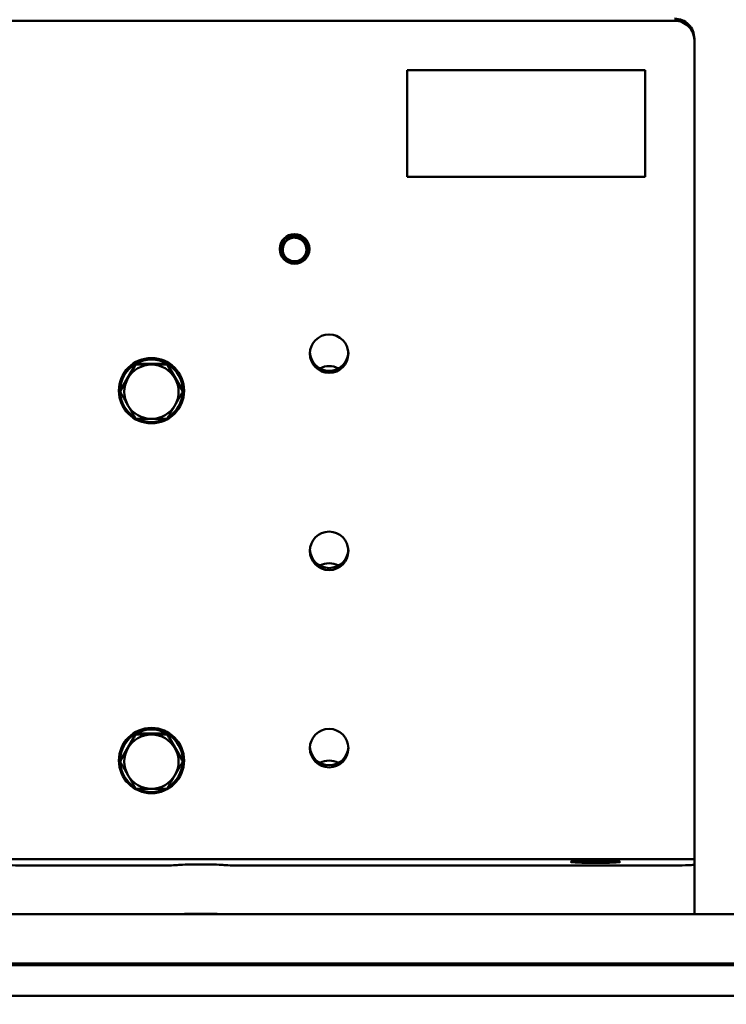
# Model space of a CAD drawing. Header units: millimetres. Extents: x 0 to 63075, y 0 to 44550.
# Tile 38 of 49: x 51834 to 52550, y 34001 to 34999. Entities that reach past the tile are written whole.
import ezdxf

# ---------------------------------------------------------------- set-up
doc = ezdxf.new("R2010")
doc.units = ezdxf.units.MM
doc.header["$LTSCALE"] = 75
for name, color, linetype, lineweight in [('Dimension (ISO)', 7, 'Continuous', 25), ('Sketch Geometry (ISO)', 7, 'Continuous', 25), ('Symbol (ISO)', 7, 'Continuous', 25), ('Visible (ISO)', 7, 'Continuous', 50)]:
    doc.layers.add(name, color=color, linetype=linetype, lineweight=lineweight)
doc.styles.add('Note Text (ISO)', font='tahoma.ttf')
doc.dimstyles.new('Default (ISO)', dxfattribs={"dimscale": 75, "dimtxt": 2, "dimasz": 2.5, "dimexe": 3.175, "dimexo": 0, "dimgap": 0.762, "dimtad": 1, "dimrnd": 1e-08, "dimtxsty": 'Note Text (ISO)', "dimcen": 0.09, "dimdle": 10, "dimclrd": 256, "dimclre": 256, "dimclrt": 256, "dimazin": 2, "dimtfac": 1, "dimtmove": 0, "dimatfit": 3, "dimfxl": 1, "dimtolj": 1, "dimtzin": 0, "dimlwd": -1, "dimlwe": -1, "dimarcsym": 0})
doc.dimstyles.new('Default - Method 1b (ISO)$7', dxfattribs={"dimscale": 75, "dimtxt": 2, "dimasz": 2.5, "dimexe": 3.175, "dimexo": 0, "dimgap": 0.762, "dimtad": 1, "dimtoh": 1, "dimrnd": 1e-08, "dimtxsty": 'Note Text (ISO)', "dimcen": 0.09, "dimdle": 10, "dimclrd": 256, "dimclre": 256, "dimclrt": 256, "dimazin": 2, "dimtfac": 1.75, "dimtmove": 0, "dimatfit": 3, "dimfxl": 1, "dimtolj": 1, "dimlwd": -1, "dimlwe": -1, "dimarcsym": 0})

# ---------------------------------------------------------------- blocks, each defined once
blk = doc.blocks.new('*D68')
at = {"layer": 'Defpoints', "color": 0, "transparency": 16777216}
for p in [(48314.47, 36205.1), (52222.5, 36212.4), (50500, 35638.91), (50265.42, 34962.22)]:
    blk.add_point(p, dxfattribs=at)
at = {"layer": 'Dimension (ISO)', "transparency": 16777216}
blk.add_arc((50265.42, 34962.22), 716.2, 47.61356, 132.45693, dxfattribs=at)
for points in [[(49805.89, 35470.52), (49758.03, 35510.71), (49661.38, 35347.03)], [(50772.13, 35511.34), (50724.32, 35471.09), (50868.98, 35347.77)]]:
    blk.add_solid(points, dxfattribs=at)
at = {"layer": 'Dimension (ISO)', "transparency": 16777216, "insert": (49979.22, 35933.64), "char_height": 150, "attachment_point": 1, "rotation": 0.03524, "style": 'Note Text (ISO)'}
blk.add_mtext('\\A1;(115°)', dxfattribs=at)

msp = doc.modelspace()

# ---------------------------------------------------------------- linework, layer by layer
at = {"layer": 'Sketch Geometry (ISO)', "color": 7, "linetype": 'Continuous', "lineweight": 5}
msp.add_circle((50267.4174, 36309.6789), 1955.7484, dxfattribs=at)
at = {"layer": 'Visible (ISO)'}
for p, q in [((51125.7242, 34997.7586), (52497.44, 34997.7586)), ((52517.44, 34977.777), (52517.44, 34979.9226)), ((52517.44, 34977.777), (52517.44, 34148.5416)), ((52226.6114, 34839.5261), (52226.6114, 34947.8047)), ((52226.6114, 34947.8047), (52467.44, 34947.8047)), ((52467.44, 34947.8047), (52467.44, 34839.5261)), ((52467.44, 34839.5261), (52226.6114, 34839.5261)), ((52099.4276, 34771.2121), (52110.058, 34780.0919)), ((52110.058, 34780.0919), (52110.058, 34779.7431)), ((52110.058, 34780.0919), (52123.0704, 34775.334)), ((52099.4276, 34771.2121), (52099.4276, 34770.8633)), ((52123.0704, 34775.334), (52125.4523, 34761.6965)), ((52123.0704, 34775.334), (52123.0704, 34774.9853)), ((52097.44, 34766.5208), (52097.44, 34766.6174)), ((52125.4523, 34761.6965), (52125.4523, 34761.3477)), ((52127.44, 34766.5208), (52127.44, 34766.6174)), ((51935.6857, 34622.8551), (51951.5628, 34650.3298)), ((51951.5628, 34650.3298), (51951.5628, 34649.504)), ((51951.5628, 34650.3298), (51983.3171, 34650.3298)), ((51983.3171, 34650.3298), (51999.1942, 34622.8551)), ((51983.3171, 34650.3298), (51983.3171, 34649.504)), ((51934.44, 34622.9431), (51934.44, 34623.104)), ((51935.6857, 34622.8551), (51935.6857, 34622.0294)), ((51999.1942, 34622.8551), (51999.1942, 34622.0294)), ((52000.44, 34622.9431), (52000.44, 34623.104)), ((51935.6857, 34248.2006), (51951.5628, 34275.6752)), ((51951.5628, 34275.6752), (51951.5628, 34274.8494)), ((51951.5628, 34275.6752), (51983.3171, 34275.6752)), ((51983.3171, 34275.6752), (51999.1942, 34248.2006)), ((51983.3171, 34275.6752), (51983.3171, 34274.8494)), ((51934.44, 34248.2885), (51934.44, 34248.4494)), ((51935.6857, 34248.2006), (51935.6857, 34247.3748)), ((51999.1942, 34248.2006), (51999.1942, 34247.3748)), ((52000.44, 34248.2885), (52000.44, 34248.4494)), ((51762.44, 34148.5416), (52517.44, 34148.5416)), ((51977.1287, 34142.1048), (51837.44, 34142.1048)), ((52497.44, 34142.1048), (52057.7513, 34142.1048)), ((52517.44, 34148.5416), (52517.44, 34142.9631)), ((52517.44, 34093.0091), (52517.44, 34142.9631)), ((47767.44, 34092.7595), (52767.44, 34092.7595)), ((47767.44, 34042.7596), (52767.44, 34042.7596)), ((52767.44, 34041.0419), (47767.44, 34041.0419)), ((52767.44, 34010.1049), (47767.44, 34010.1049))]:
    msp.add_line(p, q, dxfattribs=at)
for centre, major_axis, ratio, start_param, end_param in [((52497.44, 34979.9226), (20, 0), 0.99907888, 0, 1.57079633), ((52497.44, 34977.777), (20, 0), 0.99907888, 0, 1.57079633), ((52112.44, 34766.6174), (15, 0), 0.99907888, 0, 3.14159265), ((52112.44, 34766.0595), (-12, 0), 0.99907888, 4.36155273, 5.40875028), ((52112.44, 34766.0595), (-12, 0), 0.99907888, 5.40875028, 6.45594783), ((52112.44, 34766.0595), (12, 0), 0.99907888, 0.17276252, 1.21996008), ((52112.44, 34766.0595), (12, 0), 0.99907888, 5.40875028, 6.45594783), ((52112.44, 34766.0595), (-12, 0), 0.99907888, 0.17276252, 1.21996008), ((52112.44, 34766.0595), (12, 0), 0.99907888, 4.36155273, 5.40875028), ((52147.44, 34662.7151), (-19.5, 0), 0.99907888, 0.05509331, 3.08649934), ((51967.44, 34623.104), (33, 0), 0.99907888, 0, 3.14159265), ((51967.44, 34622.8895), (-31.75, 0), 0.99907888, 3.14074357, 6.28403439), ((51967.44, 34621.924), (-27.5, 0), 0.99907888, 4.71238898, 5.75958653), ((51967.44, 34621.924), (-27.5, 0), 0.99907888, 3.66519143, 4.71238898), ((52147.44, 34628.5235), (19.5, 0), 0.99907888, 1.07065613, 2.07093653), ((51967.44, 34621.924), (-27.5, 0), 0.99907888, 5.75958653, 6.80678408), ((51967.44, 34621.924), (27.5, 0), 0.99907888, 5.75958653, 6.80678408), ((51967.44, 34622.8895), (-31.75, 0), 0.99907888, 0.02804571, 1.01854966), ((51967.44, 34622.8895), (31.75, 0), 0.99907888, 5.26463565, 6.2551396), ((51967.44, 34621.924), (27.5, 0), 0.99907888, 3.66519143, 4.71238898), ((51967.44, 34621.924), (27.5, 0), 0.99907888, 4.71238898, 5.75958653), ((51967.44, 34622.8895), (-31.75, 0), 0.99907888, 1.10591094, 2.03568172), ((52147.44, 34462.8993), (-19.5, 0), 0.99907888, 0.05509331, 3.08649934), ((52147.44, 34428.7077), (19.5, 0), 0.99907888, 1.07065613, 2.07093653), ((51967.44, 34248.4494), (33, 0), 0.99907888, 0, 3.14159265), ((51967.44, 34248.2349), (-31.75, 0), 0.99907888, 3.14074357, 6.28403439), ((51967.44, 34247.2694), (-27.5, 0), 0.99907888, 4.71238898, 5.75958653), ((51967.44, 34247.2694), (-27.5, 0), 0.99907888, 3.66519143, 4.71238898), ((51967.44, 34247.2694), (-27.5, 0), 0.99907888, 5.75958653, 6.80678408), ((51967.44, 34247.2694), (27.5, 0), 0.99907888, 5.75958653, 6.80678408), ((52147.44, 34263.0835), (-19.5, 0), 0.99907888, 0.05509331, 3.08649934), ((51967.44, 34248.2349), (-31.75, 0), 0.99907888, 0.02804571, 1.01854966), ((51967.44, 34248.2349), (31.75, 0), 0.99907888, 5.26463565, 6.2551396), ((52147.44, 34228.8919), (19.5, 0), 0.99907888, 1.07065613, 2.07093653), ((51967.44, 34247.2694), (27.5, 0), 0.99907888, 3.66519143, 4.71238898), ((51967.44, 34247.2694), (27.5, 0), 0.99907888, 4.71238898, 5.75958653), ((51967.44, 34248.2349), (-31.75, 0), 0.99907888, 1.10591094, 2.03568172), ((51837.44, 34142.9631), (-20, 0), 0.04291148, 0, 1.57079633), ((51977.1287, 34142.9631), (-20, 0), 0.04291148, 1.57079633, 2.68103866), ((52017.44, 34142.1048), (25, 0), 0.04291148, 0.46055399, 2.68103866), ((52057.7513, 34142.9631), (-20, 0), 0.04291148, 0.46055399, 1.57079633), ((52497.44, 34142.9631), (20, 0), 0.04291148, 4.71238898, 6.28318531), ((52017.44, 34092.1509), (-25, 0), 0.04291148, 3.74478674, 5.67999122), ((52497.44, 34093.0091), (20, 0), 0.04291148, 5.98801242, 6.28318531)]:
    msp.add_ellipse(centre, major_axis=major_axis, ratio=ratio, start_param=start_param, end_param=end_param, dxfattribs=at)
for centre, major_axis, ratio in [((52112.44, 34766.5208), (-15, 0), 0.99907888), ((52112.44, 34766.4886), (14.25, 0), 0.99907888), ((52147.44, 34660.5695), (-19.5, 0), 0.99907888), ((51967.44, 34622.9431), (33, 0), 0.99907888), ((52147.44, 34460.7537), (-19.5, 0), 0.99907888), ((51967.44, 34248.2885), (33, 0), 0.99907888), ((52147.44, 34260.9379), (-19.5, 0), 0.99907888), ((52417.44, 34145.7523), (25, 0), 0.04291148)]:
    msp.add_ellipse(centre, major_axis=major_axis, ratio=ratio, dxfattribs=at)
for points in [[(52104.7428, 34775.2572), (52107.2096, 34777.3178), (52110.058, 34779.7431)], [(52110.058, 34779.7431), (52113.5447, 34778.4222), (52116.5642, 34777.3182)], [(52099.4276, 34770.8633), (52102.276, 34773.1967), (52104.7428, 34775.2572)], [(52100.6186, 34763.9986), (52100.0659, 34767.1632), (52099.4276, 34770.8633)], [(52116.5642, 34777.3182), (52119.5837, 34776.2141), (52123.0704, 34774.9853)], [(52123.0704, 34774.9853), (52123.7086, 34771.2851), (52124.2613, 34768.1205)], [(52124.2613, 34768.1205), (52124.8141, 34764.9559), (52125.4523, 34761.3477)], [(52101.8096, 34757.2258), (52101.1714, 34760.834), (52100.6186, 34763.9986)], [(52125.4523, 34761.3477), (52122.6039, 34758.9224), (52120.1371, 34756.8618)], [(52108.3158, 34754.8009), (52105.2963, 34755.9049), (52101.8096, 34757.2258)], [(52114.822, 34752.468), (52111.3353, 34753.6968), (52108.3158, 34754.8009)], [(52120.1371, 34756.8618), (52117.6704, 34754.8013), (52114.822, 34752.468)], [(51943.6243, 34635.6613), (51947.3086, 34642.0368), (51951.5628, 34649.504)], [(51951.5628, 34649.504), (51960.0714, 34649.3986), (51967.44, 34649.3986)], [(51967.44, 34649.3986), (51974.8086, 34649.3986), (51983.3171, 34649.504)], [(51983.3171, 34649.504), (51987.5714, 34642.0368), (51991.2557, 34635.6613)], [(51935.6857, 34622.0294), (51939.94, 34629.2858), (51943.6243, 34635.6613)], [(51991.2557, 34635.6613), (51994.94, 34629.2858), (51999.1942, 34622.0294)], [(51943.6243, 34608.1866), (51939.94, 34614.5621), (51935.6857, 34622.0294)], [(51999.1942, 34622.0294), (51994.94, 34614.5621), (51991.2557, 34608.1866)], [(51951.5628, 34594.5547), (51947.3086, 34601.8111), (51943.6243, 34608.1866)], [(51991.2557, 34608.1866), (51987.5714, 34601.8111), (51983.3171, 34594.5547)], [(51967.44, 34594.4493), (51960.0714, 34594.4493), (51951.5628, 34594.5547)], [(51983.3171, 34594.5547), (51974.8086, 34594.4493), (51967.44, 34594.4493)], [(51943.6243, 34261.0067), (51947.3086, 34267.3822), (51951.5628, 34274.8494)], [(51951.5628, 34274.8494), (51960.0714, 34274.744), (51967.44, 34274.744)], [(51967.44, 34274.744), (51974.8086, 34274.744), (51983.3171, 34274.8494)], [(51983.3171, 34274.8494), (51987.5714, 34267.3822), (51991.2557, 34261.0067)], [(51935.6857, 34247.3748), (51939.94, 34254.6312), (51943.6243, 34261.0067)], [(51991.2557, 34261.0067), (51994.94, 34254.6312), (51999.1942, 34247.3748)], [(51943.6243, 34233.532), (51939.94, 34239.9076), (51935.6857, 34247.3748)], [(51999.1942, 34247.3748), (51994.94, 34239.9076), (51991.2557, 34233.532)], [(51951.5628, 34219.9001), (51947.3086, 34227.1565), (51943.6243, 34233.532)], [(51991.2557, 34233.532), (51987.5714, 34227.1565), (51983.3171, 34219.9001)], [(51967.44, 34219.7947), (51960.0714, 34219.7947), (51951.5628, 34219.9001)], [(51983.3171, 34219.9001), (51974.8086, 34219.7947), (51967.44, 34219.7947)]]:
    msp.add_rational_spline(points, [1, 1.0379548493, 1], degree=2, dxfattribs=at)

# ---------------------------------------------------------------- dimensions: what is measured, and where the dimension line sits
at = {"layer": 'Dimension (ISO)'}
dim = msp.add_angular_dim_3p(base=(50500.0005, 35638.9076), center=(50265.4152, 34962.2185), p1=(52222.5043, 36212.4044), p2=(48314.4667, 36205.1049), text='(<>)', dimstyle='Default (ISO)', override={"dimgap": 0.762, "dimse1": 1, "dimse2": 1, "dimadec": 0, "dimtol": 0, "dimlim": 0, "dimtp": 0, "dimtm": 0, "dimtdec": 0}, dxfattribs=at)
dim.commit()
dim.dimension.update_dxf_attribs({"geometry": '*D68', "text_midpoint": (50264.9746, 35678.4156), "dimtype": 165})

# ---------------------------------------------------------------- leaders
at = {"layer": 'Symbol (ISO)', "annotation_type": 0, "has_hookline": 1, "hookline_direction": 0, "text_width": 3212.3573}
msp.add_leader([(50913.5052, 34042.8313), (53144.7723, 31890.7333), (53332.2723, 31890.7333)], dimstyle='Default - Method 1b (ISO)$7', override={"dimtad": 0}, dxfattribs=at)

doc.saveas('drawing.dxf')
